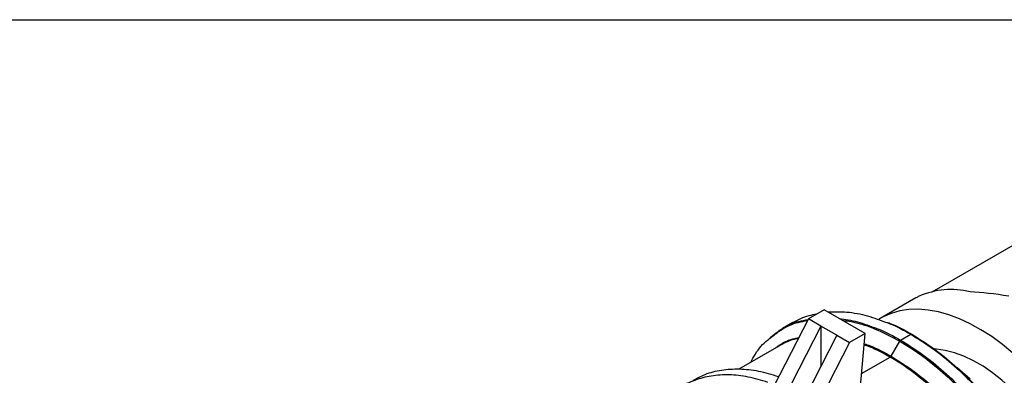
# Model space of a CAD drawing. Header units: inches. Extents: x 0 to 22, y 0 to 17.
# Tile 22 of 23: x 15.2 to 19.5, y 15.4 to 17. Entities that reach past the tile are written whole.
import ezdxf

# ---------------------------------------------------------------- set-up
doc = ezdxf.new("R2010")
doc.units = ezdxf.units.IN
doc.header["$LTSCALE"] = 2
doc.header["$MEASUREMENT"] = 0
doc.linetypes.add('SLD-Solid', pattern=[0])
doc.layers.add('SLD-DEFPOINTS', color=7, linetype='Continuous')

# ---------------------------------------------------------------- blocks, each defined once
blk = doc.blocks.new('Block2')
at = {"color": 7, "linetype": 'SLD-Solid', "lineweight": 18}
blk.add_line((22.0002, 17.0002), (0.0002, 17.0002), dxfattribs=at)

msp = doc.modelspace()

# ---------------------------------------------------------------- linework, layer by layer
at = {"color": 7, "linetype": 'SLD-Solid'}
msp.add_line((0.0002, 17.0002), (22.0002, 17.0002), dxfattribs=at)
for p, q in [((19.2163, 15.7975), (19.6326, 16.0378)), ((19.1447, 15.7703), (18.9871, 15.6793)), ((18.7394, 15.7176), (18.6698, 15.6774)), ((18.9204, 15.6131), (18.7394, 15.7176)), ((18.6698, 15.6774), (18.4663, 15.2799)), ((18.6008, 15.6608), (18.5556, 15.6348)), ((18.7255, 15.6453), (18.6698, 15.6774)), ((18.7255, 15.6453), (18.5262, 15.256)), ((18.7255, 15.6453), (18.7255, 15.4691)), ((18.7951, 15.6051), (18.7255, 15.6453)), ((18.9204, 15.6131), (18.8508, 15.573)), ((18.8949, 15.3183), (18.9204, 15.6131)), ((19.0773, 15.5831), (19.1224, 15.6092)), ((18.7951, 15.6051), (18.5958, 15.2158)), ((18.8508, 15.573), (18.6473, 15.1754)), ((18.7951, 15.6051), (18.8508, 15.573)), ((19.0348, 15.5123), (19.0733, 15.579)), ((18.5388, 15.5569), (18.3635, 15.4557)), ((18.94, 15.5537), (18.916, 15.5621)), ((18.905, 15.4355), (19.0309, 15.5081)), ((19.3838, 15.4102), (19.3275, 15.4611))]:
    msp.add_line(p, q)
at = {"flags": 128}
for points in [[(19.5729, 15.5258), (19.5264, 15.5642), (19.4794, 15.5988), (19.432, 15.6294), (19.3845, 15.6557), (19.3372, 15.6777), (19.2904, 15.6952), (19.2444, 15.7081), (19.1995, 15.7163), (19.1559, 15.7197), (19.1139, 15.7184), (19.0737, 15.7124), (19.0356, 15.7016), (18.9998, 15.6862), (18.9815, 15.676)], [(19.5656, 15.37), (19.5248, 15.4063), (19.4833, 15.4389), (19.4412, 15.4675), (19.399, 15.4919), (19.3569, 15.5118), (19.3154, 15.5273), (19.2746, 15.538), (19.235, 15.5439), (19.2269, 15.5446)]]:
    msp.add_lwpolyline(points, dxfattribs=at)
msp.add_arc((19.3014, 15.4531), 0.3541, 76.5213, 113.6977)
for start_param, end_param in [(2.265063, 2.481156), (2.908369, 2.95648)]:
    msp.add_ellipse((20.1694, 15.3617), major_axis=(1.0577, -0.3724), ratio=0.218443, start_param=start_param, end_param=end_param)
for points, knots in [([(18.6008, 15.6608), (18.6241, 15.6732), (18.6572, 15.6909), (18.6957, 15.6971), (18.7072, 15.699)], [0, 0, 0, 0, 0.702817, 1, 1, 1, 1]), ([(18.7561, 15.708), (18.7838, 15.7088), (18.8399, 15.7104), (18.9277, 15.6943), (18.9878, 15.6717), (19.0162, 15.6609)], [0, 0, 0, 0, 0.338684, 0.687673, 1, 1, 1, 1]), ([(18.4982, 15.5901), (18.5159, 15.6043), (18.5543, 15.635), (18.6115, 15.6609), (18.6522, 15.6677), (18.666, 15.6699)], [0, 0, 0, 0, 0.363223, 0.78507, 1, 1, 1, 1]), ([(18.501, 15.5944), (18.5188, 15.6086), (18.5572, 15.6393), (18.6141, 15.6652), (18.6547, 15.6719), (18.6681, 15.6741)], [0, 0, 0, 0, 0.364049, 0.788478, 1, 1, 1, 1]), ([(18.8059, 15.6792), (18.8325, 15.6754), (18.8864, 15.6677), (18.9433, 15.6456), (18.9722, 15.6345)], [0, 0, 0, 0, 0.492317, 1, 1, 1, 1]), ([(18.8186, 15.6719), (18.8399, 15.6685), (18.8913, 15.6605), (18.9771, 15.63), (19.0412, 15.596), (19.0733, 15.579)], [0, 0, 0, 0, 0.2603378, 0.6301689, 1, 1, 1, 1]), ([(19.0162, 15.6609), (19.0195, 15.6598), (19.0543, 15.648), (19.0901, 15.6276), (19.1224, 15.6092)], [0, 0, 0, 0, 0.095067, 1, 1, 1, 1]), ([(19.0214, 15.6607), (19.0245, 15.6597), (19.059, 15.6479), (19.0945, 15.6277), (19.1267, 15.6093)], [0, 0, 0, 0, 0.090083, 1, 1, 1, 1]), ([(18.9722, 15.6345), (18.9751, 15.6335), (19.0096, 15.6217), (19.0449, 15.6016), (19.0773, 15.5831)], [0, 0, 0, 0, 0.084639, 1, 1, 1, 1]), ([(19.1224, 15.6092), (19.1546, 15.5892), (19.219, 15.5492), (19.3139, 15.4718), (19.4055, 15.3832), (19.4923, 15.2836), (19.5728, 15.1751), (19.6455, 15.0594), (19.7094, 14.9385), (19.7631, 14.8146), (19.8059, 14.6896), (19.837, 14.5659), (19.8561, 14.4452), (19.8615, 14.3308), (19.8596, 14.2524), (19.8523, 14.2157), (19.8515, 14.2117)], [0, 0, 0, 0, 0.076198, 0.152396, 0.228594, 0.304792, 0.38099, 0.457187, 0.533385, 0.609583, 0.685781, 0.761979, 0.838177, 0.914375, 0.990573, 1, 1, 1, 1]), ([(19.1267, 15.6093), (19.1588, 15.5894), (19.223, 15.5495), (19.3177, 15.4723), (19.4091, 15.3839), (19.4956, 15.2846), (19.5759, 15.1764), (19.6484, 15.061), (19.712, 14.9405), (19.7657, 14.8169), (19.8084, 14.6923), (19.8393, 14.5689), (19.8584, 14.4486), (19.8637, 14.3345), (19.8619, 14.2565), (19.8547, 14.2201), (19.8539, 14.2163)], [0, 0, 0, 0, 0.076233, 0.152466, 0.228698, 0.304931, 0.381164, 0.457397, 0.533629, 0.609862, 0.686095, 0.762328, 0.83856, 0.914793, 0.991026, 1, 1, 1, 1]), ([(18.4152, 15.4855), (18.4219, 15.4979), (18.4423, 15.5358), (18.4709, 15.5704), (18.4952, 15.5879), (18.4982, 15.5901)], [0, 0, 0, 0, 0.298869, 0.914452, 1, 1, 1, 1]), ([(18.5249, 15.5488), (18.5303, 15.553), (18.5557, 15.5724), (18.5904, 15.5877), (18.6215, 15.5933), (18.6273, 15.5943)], [0, 0, 0, 0, 0.184529, 0.849704, 1, 1, 1, 1]), ([(18.6251, 15.5901), (18.6191, 15.5891), (18.5876, 15.5836), (18.5606, 15.5688), (18.5388, 15.5569)], [0, 0, 0, 0, 0.191741, 1, 1, 1, 1]), ([(18.9164, 15.5675), (18.9255, 15.5645), (18.9644, 15.5517), (19.0043, 15.5294), (19.0348, 15.5123)], [0, 0, 0, 0, 0.233949, 1, 1, 1, 1]), ([(19.0733, 15.579), (19.1054, 15.559), (19.1697, 15.5191), (19.2644, 15.4419), (19.3558, 15.3535), (19.4424, 15.2541), (19.5227, 15.1458), (19.5953, 15.0304), (19.659, 14.9098), (19.7126, 14.7861), (19.7553, 14.6614), (19.7864, 14.5379), (19.8052, 14.4177), (19.8115, 14.3028), (19.8052, 14.1952), (19.7864, 14.0967), (19.7553, 14.009), (19.7127, 13.9336), (19.6588, 13.8722), (19.599, 13.8263), (19.5534, 13.8088), (19.5325, 13.8007)], [0, 0, 0, 0, 0.053058, 0.106117, 0.159175, 0.212233, 0.265291, 0.31835, 0.371408, 0.424466, 0.477524, 0.530583, 0.583641, 0.636699, 0.689757, 0.742816, 0.795874, 0.848932, 0.901991, 0.955049, 1, 1, 1, 1]), ([(19.0773, 15.5831), (19.1094, 15.5631), (19.1738, 15.5232), (19.2687, 15.4457), (19.3604, 15.3571), (19.4472, 15.2575), (19.5276, 15.149), (19.6004, 15.0333), (19.6642, 14.9125), (19.718, 14.7885), (19.7608, 14.6636), (19.7918, 14.5398), (19.811, 14.4191), (19.8163, 14.3048), (19.8145, 14.2273), (19.8075, 14.1915), (19.8069, 14.1883)], [0, 0, 0, 0, 0.0763599, 0.1527198, 0.2290797, 0.3054396, 0.3817995, 0.4581594, 0.5345193, 0.6108792, 0.6872391, 0.763599, 0.8399589, 0.9163188, 0.9926787, 1, 1, 1, 1]), ([(19.7209, 14.2012), (19.7273, 14.254), (19.7286, 14.3106), (19.7205, 14.4288), (19.7112, 14.4905), (19.6826, 14.6161), (19.6632, 14.68), (19.6153, 14.8073), (19.5867, 14.8707), (19.5216, 14.9939), (19.4851, 15.0538), (19.4058, 15.1675), (19.3631, 15.2212), (19.2732, 15.3201), (19.226, 15.3653), (19.1296, 15.4451), (19.0802, 15.4796), (19.0309, 15.5081)], [0, 0, 0, 0, 0.125, 0.125, 0.25, 0.25, 0.375, 0.375, 0.5, 0.5, 0.625, 0.625, 0.75, 0.75, 0.875, 0.875, 1, 1, 1, 1]), ([(19.0348, 15.5123), (19.0653, 15.4934), (19.1261, 15.4556), (19.2159, 15.3824), (19.3025, 15.2986), (19.3846, 15.2044), (19.4607, 15.1018), (19.5295, 14.9924), (19.5898, 14.8781), (19.6407, 14.7609), (19.6812, 14.6428), (19.7106, 14.5257), (19.7284, 14.4118), (19.7344, 14.3029), (19.7284, 14.2009), (19.7106, 14.1075), (19.6811, 14.0245), (19.6408, 13.9528), (19.5895, 13.8952), (19.5451, 13.8589), (19.5157, 13.8468), (19.5093, 13.8442)], [0, 0, 0, 0, 0.054724, 0.109448, 0.164171, 0.218895, 0.273619, 0.328343, 0.383067, 0.43779, 0.492514, 0.547238, 0.601962, 0.656686, 0.711409, 0.766133, 0.820857, 0.875581, 0.930305, 0.985028, 1, 1, 1, 1]), ([(18.1619, 15.4059), (18.1788, 15.4152), (18.2173, 15.4364), (18.2859, 15.4531), (18.365, 15.4581), (18.449, 15.4494), (18.5077, 15.4317), (18.537, 15.4229)], [0, 0, 0, 0, 0.163524, 0.372643, 0.581762, 0.790881, 1, 1, 1, 1]), ([(18.4915, 15.3966), (18.4622, 15.4054), (18.4035, 15.4231), (18.3196, 15.4318), (18.2402, 15.4271), (18.1671, 15.4076), (18.1044, 15.3777), (18.0704, 15.3482), (18.0552, 15.335)], [0, 0, 0, 0, 0.172225, 0.344449, 0.516674, 0.688898, 0.861123, 1, 1, 1, 1])]:
    msp.add_open_spline(points, degree=3, knots=knots)
msp.add_open_spline([(19.0309, 15.5081), (19.0005, 15.5257), (18.9701, 15.5409), (18.94, 15.5537)], degree=3)

# ---------------------------------------------------------------- block references
at = {"layer": 'SLD-DEFPOINTS'}
msp.add_blockref('Block2', (0, 0), dxfattribs=at)

doc.saveas('drawing.dxf')
